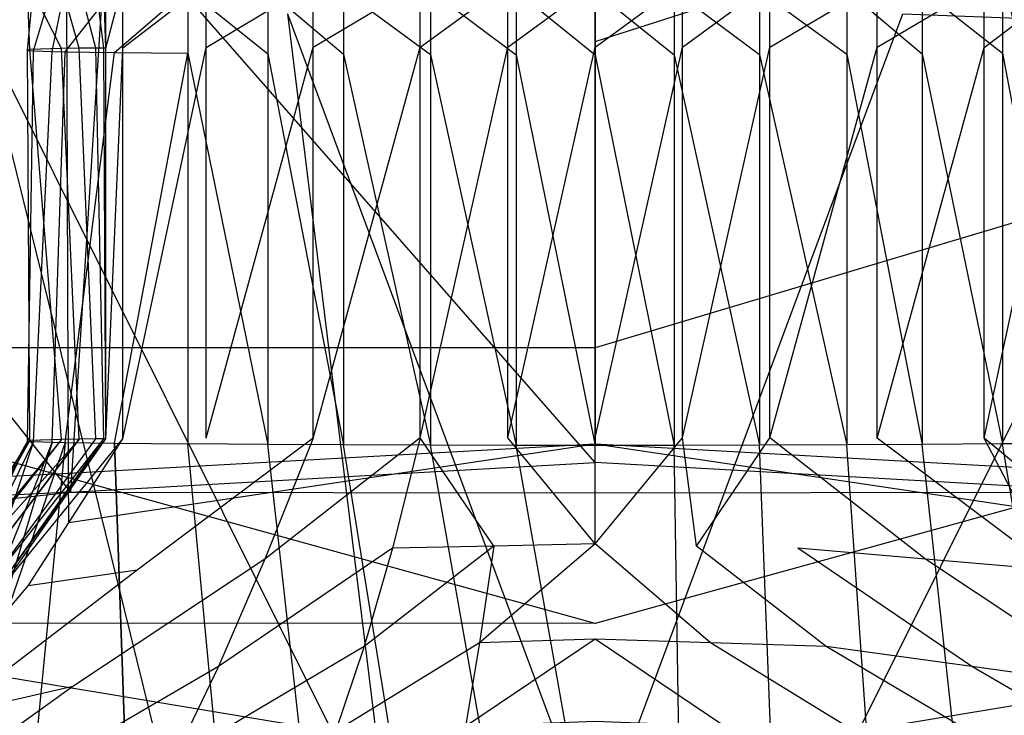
# Model space of a CAD drawing. Extents: x 0 to 0.3, y -0.31 to 0.
# Tile 17 of 27: x 0.13 to 0.164, y -0.103 to -0.079. Entities that reach past the tile are written whole.
import ezdxf

# ---------------------------------------------------------------- set-up
doc = ezdxf.new("R2010")
doc.units = 0
doc.layers.add('L0_URINAL_N_752700__0___REPLACE', color=7, linetype='CONTINUOUS')

msp = doc.modelspace()

# ---------------------------------------------------------------- linework, layer by layer
at = {"layer": 'L0_URINAL_N_752700__0___REPLACE', "color": 8}
for points, invisible_edges in [([(0.149998, -0.019536, 0.509474), (0.131814, -0.019792, 0.508801), (0.13206, -0.094529, 0.455043), (0.149998, -0.019536, 0.509474)], 14), ([(0.15, -0.093523, 0.454812), (0.149998, -0.019536, 0.509474), (0.13206, -0.094529, 0.455043), (0.15, -0.093523, 0.454812)], 14), ([(0.168186, -0.019792, 0.508801), (0.149998, -0.019536, 0.509474), (0.16794, -0.094529, 0.455043), (0.168186, -0.019792, 0.508801)], 14), ([(0.16794, -0.094529, 0.455043), (0.149998, -0.019536, 0.509474), (0.15, -0.093523, 0.454812), (0.16794, -0.094529, 0.455043)], 14), ([(0.131814, -0.019792, 0.508801), (0.113626, -0.020048, 0.508128), (0.114638, -0.095423, 0.454738), (0.131814, -0.019792, 0.508801)], 14), ([(0.13206, -0.094529, 0.455043), (0.131814, -0.019792, 0.508801), (0.114638, -0.095423, 0.454738), (0.13206, -0.094529, 0.455043)], 14), ([(0.139524, -0.078874, 0.225456), (0.126415, -0.068218, 0.283709), (0.129047, -0.079274, 0.22518), (0.139524, -0.078874, 0.225456)], 13), ([(0.173585, -0.068218, 0.283709), (0.160476, -0.078874, 0.225456), (0.170953, -0.079274, 0.22518), (0.173585, -0.068218, 0.283709)], 13), ([(0.15, -0.068535, 0.000044), (0.115058, -0.079822, 0.003301), (0.115058, -0.068535, 0.003301), (0.15, -0.068535, 0.000044)], 13), ([(0.115058, -0.079822, 0.003301), (0.15, -0.068535, 0.000044), (0.15, -0.079822, 0.000044), (0.115058, -0.079822, 0.003301)], 14), ([(0.184942, -0.068535, 0.003301), (0.15, -0.079822, 0.000044), (0.15, -0.068535, 0.000044), (0.184942, -0.068535, 0.003301)], 13), ([(0.15, -0.079822, 0.000044), (0.184942, -0.068535, 0.003301), (0.184942, -0.079822, 0.003301), (0.15, -0.079822, 0.000044)], 14), ([(0.15, -0.094153, 0.451142), (0.133409, -0.075215, 0.401885), (0.15, -0.074513, 0.402389), (0.15, -0.094153, 0.451142)], 14), ([(0.15, -0.094153, 0.451142), (0.15, -0.074513, 0.402389), (0.166591, -0.075215, 0.401885), (0.15, -0.094153, 0.451142)], 14), ([(0.132141, -0.095158, 0.451351), (0.116854, -0.07591, 0.401344), (0.133409, -0.075215, 0.401885), (0.132141, -0.095158, 0.451351)], 14), ([(0.132141, -0.095158, 0.451351), (0.133409, -0.075215, 0.401885), (0.15, -0.094153, 0.451142), (0.132141, -0.095158, 0.451351)], 14), ([(0.167859, -0.095158, 0.451351), (0.15, -0.094153, 0.451142), (0.166591, -0.075215, 0.401885), (0.167859, -0.095158, 0.451351)], 14), ([(0.132141, -0.095158, 0.451351), (0.114775, -0.096054, 0.451049), (0.116854, -0.07591, 0.401344), (0.132141, -0.095158, 0.451351)], 14), ([(0.130744, -0.080093, 0.127391), (0.130671, -0.077945, 0.124552), (0.130744, -0.07792, 0.127391), (0.130744, -0.080093, 0.127391)], 14), ([(0.130671, -0.077945, 0.124552), (0.130744, -0.080093, 0.127391), (0.130671, -0.080118, 0.124552), (0.130671, -0.077945, 0.124552)], 13), ([(0.130671, -0.080118, 0.124552), (0.130873, -0.077961, 0.122727), (0.130671, -0.077945, 0.124552), (0.130671, -0.080118, 0.124552)], 14), ([(0.130873, -0.077961, 0.122727), (0.130671, -0.080118, 0.124552), (0.130873, -0.080133, 0.122727), (0.130873, -0.077961, 0.122727)], 13), ([(0.13182, -0.080059, 0.131337), (0.130744, -0.07792, 0.127391), (0.13182, -0.077886, 0.131337), (0.13182, -0.080059, 0.131337)], 14), ([(0.130744, -0.07792, 0.127391), (0.13182, -0.080059, 0.131337), (0.130744, -0.080093, 0.127391), (0.130744, -0.07792, 0.127391)], 13), ([(0.130873, -0.080133, 0.122727), (0.131512, -0.077983, 0.120211), (0.130873, -0.077961, 0.122727), (0.130873, -0.080133, 0.122727)], 14), ([(0.131512, -0.077983, 0.120211), (0.130873, -0.080133, 0.122727), (0.131512, -0.080155, 0.120211), (0.131512, -0.077983, 0.120211)], 13), ([(0.131512, -0.080155, 0.120211), (0.131952, -0.077992, 0.119103), (0.131512, -0.077983, 0.120211), (0.131512, -0.080155, 0.120211)], 14), ([(0.131952, -0.077992, 0.119103), (0.131512, -0.080155, 0.120211), (0.131952, -0.080165, 0.119103), (0.131952, -0.077992, 0.119103)], 13), ([(0.132424, -0.080049, 0.13239), (0.13182, -0.077886, 0.131337), (0.132424, -0.077877, 0.13239), (0.132424, -0.080049, 0.13239)], 14), ([(0.13182, -0.077886, 0.131337), (0.132424, -0.080049, 0.13239), (0.13182, -0.080059, 0.131337), (0.13182, -0.077886, 0.131337)], 13), ([(0.131952, -0.080165, 0.119103), (0.133635, -0.078017, 0.116238), (0.131952, -0.077992, 0.119103), (0.131952, -0.080165, 0.119103)], 14), ([(0.133635, -0.078017, 0.116238), (0.131952, -0.080165, 0.119103), (0.133635, -0.08019, 0.116238), (0.133635, -0.078017, 0.116238)], 13), ([(0.132996, -0.080043, 0.133131), (0.132424, -0.077877, 0.13239), (0.132996, -0.07787, 0.133131), (0.132996, -0.080043, 0.133131)], 14), ([(0.132424, -0.077877, 0.13239), (0.132996, -0.080043, 0.133131), (0.132424, -0.080049, 0.13239), (0.132424, -0.077877, 0.13239)], 13), ([(0.133262, -0.08004, 0.133414), (0.132996, -0.07787, 0.133131), (0.133262, -0.077868, 0.133414), (0.133262, -0.08004, 0.133414)], 14), ([(0.132996, -0.07787, 0.133131), (0.133262, -0.08004, 0.133414), (0.132996, -0.080043, 0.133131), (0.132996, -0.07787, 0.133131)], 13), ([(0.133337, -0.08004, 0.133495), (0.133262, -0.077868, 0.133414), (0.133337, -0.077867, 0.133495), (0.133337, -0.08004, 0.133495)], 14), ([(0.133262, -0.077868, 0.133414), (0.133337, -0.08004, 0.133495), (0.133262, -0.08004, 0.133414), (0.133262, -0.077868, 0.133414)], 13), ([(0.133909, -0.077863, 0.134014), (0.133337, -0.08004, 0.133495), (0.133337, -0.077867, 0.133495), (0.133909, -0.077863, 0.134014)], 13), ([(0.133337, -0.08004, 0.133495), (0.133909, -0.077863, 0.134014), (0.133909, -0.080035, 0.134014), (0.133337, -0.08004, 0.133495)], 14), ([(0.133635, -0.08019, 0.116238), (0.136124, -0.078042, 0.113434), (0.133635, -0.078017, 0.116238), (0.133635, -0.08019, 0.116238)], 14), ([(0.136124, -0.078042, 0.113434), (0.133635, -0.08019, 0.116238), (0.136124, -0.080214, 0.113434), (0.136124, -0.078042, 0.113434)], 13), ([(0.136749, -0.077848, 0.135721), (0.133909, -0.080035, 0.134014), (0.133909, -0.077863, 0.134014), (0.136749, -0.077848, 0.135721)], 13), ([(0.133909, -0.080035, 0.134014), (0.136749, -0.077848, 0.135721), (0.136749, -0.08002, 0.135721), (0.133909, -0.080035, 0.134014)], 14), ([(0.138858, -0.080234, 0.111136), (0.136124, -0.078042, 0.113434), (0.136124, -0.080214, 0.113434), (0.138858, -0.080234, 0.111136)], 13), ([(0.136124, -0.078042, 0.113434), (0.138858, -0.080234, 0.111136), (0.138858, -0.078062, 0.111136), (0.136124, -0.078042, 0.113434)], 14), ([(0.140397, -0.077841, 0.136561), (0.136749, -0.08002, 0.135721), (0.136749, -0.077848, 0.135721), (0.140397, -0.077841, 0.136561)], 13), ([(0.136749, -0.08002, 0.135721), (0.140397, -0.077841, 0.136561), (0.140397, -0.080013, 0.136561), (0.136749, -0.08002, 0.135721)], 14), ([(0.141431, -0.080249, 0.109474), (0.138858, -0.078062, 0.111136), (0.138858, -0.080234, 0.111136), (0.141431, -0.080249, 0.109474)], 13), ([(0.138858, -0.078062, 0.111136), (0.141431, -0.080249, 0.109474), (0.141431, -0.078076, 0.109474), (0.138858, -0.078062, 0.111136)], 14), ([(0.144046, -0.077833, 0.1374), (0.140397, -0.080013, 0.136561), (0.140397, -0.077841, 0.136561), (0.144046, -0.077833, 0.1374)], 13), ([(0.140397, -0.080013, 0.136561), (0.144046, -0.077833, 0.1374), (0.144046, -0.080006, 0.1374), (0.140397, -0.080013, 0.136561)], 14), ([(0.144398, -0.08026, 0.108125), (0.141431, -0.078076, 0.109474), (0.141431, -0.080249, 0.109474), (0.144398, -0.08026, 0.108125)], 13), ([(0.141431, -0.078076, 0.109474), (0.144398, -0.08026, 0.108125), (0.144398, -0.078088, 0.108125), (0.141431, -0.078076, 0.109474)], 14), ([(0.147023, -0.077832, 0.137525), (0.144046, -0.080006, 0.1374), (0.144046, -0.077833, 0.1374), (0.147023, -0.077832, 0.137525)], 13), ([(0.144046, -0.080006, 0.1374), (0.147023, -0.077832, 0.137525), (0.147023, -0.080005, 0.137525), (0.144046, -0.080006, 0.1374)], 14), ([(0.147312, -0.080267, 0.107371), (0.144398, -0.078088, 0.108125), (0.144398, -0.08026, 0.108125), (0.147312, -0.080267, 0.107371)], 13), ([(0.144398, -0.078088, 0.108125), (0.147312, -0.080267, 0.107371), (0.147312, -0.078094, 0.107371), (0.144398, -0.078088, 0.108125)], 14), ([(0.149999, -0.077831, 0.13765), (0.147023, -0.080005, 0.137525), (0.147023, -0.077832, 0.137525), (0.149999, -0.077831, 0.13765)], 13), ([(0.147023, -0.080005, 0.137525), (0.149999, -0.077831, 0.13765), (0.149999, -0.080004, 0.13765), (0.147023, -0.080005, 0.137525)], 14), ([(0.149999, -0.080269, 0.10715), (0.147312, -0.078094, 0.107371), (0.147312, -0.080267, 0.107371), (0.149999, -0.080269, 0.10715)], 13), ([(0.147312, -0.078094, 0.107371), (0.149999, -0.080269, 0.10715), (0.149999, -0.078096, 0.10715), (0.147312, -0.078094, 0.107371)], 14), ([(0.152977, -0.077832, 0.137525), (0.149999, -0.080004, 0.13765), (0.149999, -0.077831, 0.13765), (0.152977, -0.077832, 0.137525)], 13), ([(0.149999, -0.080004, 0.13765), (0.152977, -0.077832, 0.137525), (0.152977, -0.080005, 0.137525), (0.149999, -0.080004, 0.13765)], 14), ([(0.149999, -0.078096, 0.10715), (0.152688, -0.080267, 0.107371), (0.152688, -0.078094, 0.107371), (0.149999, -0.078096, 0.10715)], 14), ([(0.152688, -0.080267, 0.107371), (0.149999, -0.078096, 0.10715), (0.149999, -0.080269, 0.10715), (0.152688, -0.080267, 0.107371)], 13), ([(0.152688, -0.078094, 0.107371), (0.155602, -0.08026, 0.108125), (0.155602, -0.078088, 0.108125), (0.152688, -0.078094, 0.107371)], 14), ([(0.155602, -0.08026, 0.108125), (0.152688, -0.078094, 0.107371), (0.152688, -0.080267, 0.107371), (0.155602, -0.08026, 0.108125)], 13), ([(0.155954, -0.077833, 0.1374), (0.152977, -0.080005, 0.137525), (0.152977, -0.077832, 0.137525), (0.155954, -0.077833, 0.1374)], 13), ([(0.152977, -0.080005, 0.137525), (0.155954, -0.077833, 0.1374), (0.155954, -0.080006, 0.1374), (0.152977, -0.080005, 0.137525)], 14), ([(0.155602, -0.078088, 0.108125), (0.158569, -0.080249, 0.109474), (0.158569, -0.078076, 0.109474), (0.155602, -0.078088, 0.108125)], 14), ([(0.158569, -0.080249, 0.109474), (0.155602, -0.078088, 0.108125), (0.155602, -0.08026, 0.108125), (0.158569, -0.080249, 0.109474)], 13), ([(0.159603, -0.077841, 0.136561), (0.155954, -0.080006, 0.1374), (0.155954, -0.077833, 0.1374), (0.159603, -0.077841, 0.136561)], 13), ([(0.155954, -0.080006, 0.1374), (0.159603, -0.077841, 0.136561), (0.159603, -0.080013, 0.136561), (0.155954, -0.080006, 0.1374)], 14), ([(0.158569, -0.078076, 0.109474), (0.161142, -0.080234, 0.111136), (0.161142, -0.078062, 0.111136), (0.158569, -0.078076, 0.109474)], 14), ([(0.161142, -0.080234, 0.111136), (0.158569, -0.078076, 0.109474), (0.158569, -0.080249, 0.109474), (0.161142, -0.080234, 0.111136)], 13), ([(0.163251, -0.077848, 0.135721), (0.159603, -0.080013, 0.136561), (0.159603, -0.077841, 0.136561), (0.163251, -0.077848, 0.135721)], 13), ([(0.159603, -0.080013, 0.136561), (0.163251, -0.077848, 0.135721), (0.163251, -0.08002, 0.135721), (0.159603, -0.080013, 0.136561)], 14), ([(0.161142, -0.078062, 0.111136), (0.163876, -0.080214, 0.113434), (0.163876, -0.078042, 0.113434), (0.161142, -0.078062, 0.111136)], 14), ([(0.163876, -0.080214, 0.113434), (0.161142, -0.078062, 0.111136), (0.161142, -0.080234, 0.111136), (0.163876, -0.080214, 0.113434)], 13), ([(0.166091, -0.077863, 0.134014), (0.163251, -0.08002, 0.135721), (0.163251, -0.077848, 0.135721), (0.166091, -0.077863, 0.134014)], 13), ([(0.163251, -0.08002, 0.135721), (0.166091, -0.077863, 0.134014), (0.166091, -0.080035, 0.134014), (0.163251, -0.08002, 0.135721)], 14), ([(0.163876, -0.078042, 0.113434), (0.166365, -0.08019, 0.116238), (0.166365, -0.078017, 0.116238), (0.163876, -0.078042, 0.113434)], 14), ([(0.166365, -0.08019, 0.116238), (0.163876, -0.078042, 0.113434), (0.163876, -0.080214, 0.113434), (0.166365, -0.08019, 0.116238)], 13), ([(0.139524, -0.078874, 0.225456), (0.15, -0.107009, 0.162948), (0.15, -0.078475, 0.225732), (0.139524, -0.078874, 0.225456)], 14), ([(0.15, -0.107009, 0.162948), (0.160476, -0.078874, 0.225456), (0.15, -0.078475, 0.225732), (0.15, -0.107009, 0.162948)], 14), ([(0.129047, -0.079274, 0.22518), (0.143013, -0.10726, 0.1628), (0.139524, -0.078874, 0.225456), (0.129047, -0.079274, 0.22518)], 14), ([(0.15, -0.107009, 0.162948), (0.139524, -0.078874, 0.225456), (0.143013, -0.10726, 0.1628), (0.15, -0.107009, 0.162948)], 13), ([(0.160476, -0.078874, 0.225456), (0.15, -0.107009, 0.162948), (0.156987, -0.10726, 0.1628), (0.160476, -0.078874, 0.225456)], 13), ([(0.156987, -0.10726, 0.1628), (0.170953, -0.079274, 0.22518), (0.160476, -0.078874, 0.225456), (0.156987, -0.10726, 0.1628)], 14), ([(0.129047, -0.079274, 0.22518), (0.127463, -0.109205, 0.161658), (0.136025, -0.107512, 0.162653), (0.129047, -0.079274, 0.22518)], 14), ([(0.143013, -0.10726, 0.1628), (0.129047, -0.079274, 0.22518), (0.136025, -0.107512, 0.162653), (0.143013, -0.10726, 0.1628)], 13), ([(0.170953, -0.079274, 0.22518), (0.156987, -0.10726, 0.1628), (0.163975, -0.107512, 0.162653), (0.170953, -0.079274, 0.22518)], 13), ([(0.15, -0.079822, 0.000044), (0.149998, -0.090244, 0.000008), (0.115058, -0.079822, 0.003301), (0.15, -0.079822, 0.000044)], 14), ([(0.149998, -0.090244, 0.000008), (0.11601, -0.090247, 0.003301), (0.115058, -0.079822, 0.003301), (0.149998, -0.090244, 0.000008)], 14), ([(0.130744, -0.093398, 0.127391), (0.130671, -0.080118, 0.124552), (0.130744, -0.080093, 0.127391), (0.130744, -0.093398, 0.127391)], 14), ([(0.130671, -0.080118, 0.124552), (0.130744, -0.093398, 0.127391), (0.130671, -0.093423, 0.124552), (0.130671, -0.080118, 0.124552)], 13), ([(0.130671, -0.093423, 0.124552), (0.130873, -0.080133, 0.122727), (0.130671, -0.080118, 0.124552), (0.130671, -0.093423, 0.124552)], 14), ([(0.130873, -0.080133, 0.122727), (0.130671, -0.093423, 0.124552), (0.130873, -0.093439, 0.122727), (0.130873, -0.080133, 0.122727)], 13), ([(0.13182, -0.093364, 0.131337), (0.130744, -0.080093, 0.127391), (0.13182, -0.080059, 0.131337), (0.13182, -0.093364, 0.131337)], 14), ([(0.130744, -0.080093, 0.127391), (0.13182, -0.093364, 0.131337), (0.130744, -0.093398, 0.127391), (0.130744, -0.080093, 0.127391)], 13), ([(0.130873, -0.093439, 0.122727), (0.131512, -0.080155, 0.120211), (0.130873, -0.080133, 0.122727), (0.130873, -0.093439, 0.122727)], 14), ([(0.132424, -0.093355, 0.13239), (0.13182, -0.080059, 0.131337), (0.132424, -0.080049, 0.13239), (0.132424, -0.093355, 0.13239)], 14), ([(0.13182, -0.080059, 0.131337), (0.132424, -0.093355, 0.13239), (0.13182, -0.093364, 0.131337), (0.13182, -0.080059, 0.131337)], 13), ([(0.132996, -0.093348, 0.133131), (0.132424, -0.080049, 0.13239), (0.132996, -0.080043, 0.133131), (0.132996, -0.093348, 0.133131)], 14), ([(0.132424, -0.080049, 0.13239), (0.132996, -0.093348, 0.133131), (0.132424, -0.093355, 0.13239), (0.132424, -0.080049, 0.13239)], 13), ([(0.133262, -0.093346, 0.133414), (0.132996, -0.080043, 0.133131), (0.133262, -0.08004, 0.133414), (0.133262, -0.093346, 0.133414)], 14), ([(0.132996, -0.080043, 0.133131), (0.133262, -0.093346, 0.133414), (0.132996, -0.093348, 0.133131), (0.132996, -0.080043, 0.133131)], 13), ([(0.133262, -0.08004, 0.133414), (0.133337, -0.093345, 0.133495), (0.133262, -0.093346, 0.133414), (0.133262, -0.08004, 0.133414)], 13), ([(0.133337, -0.093345, 0.133495), (0.133262, -0.08004, 0.133414), (0.133337, -0.08004, 0.133495), (0.133337, -0.093345, 0.133495)], 14), ([(0.133909, -0.080035, 0.134014), (0.133337, -0.093345, 0.133495), (0.133337, -0.08004, 0.133495), (0.133909, -0.080035, 0.134014)], 13), ([(0.133337, -0.093345, 0.133495), (0.133909, -0.080035, 0.134014), (0.133909, -0.093341, 0.134014), (0.133337, -0.093345, 0.133495)], 14), ([(0.136749, -0.08002, 0.135721), (0.133909, -0.093341, 0.134014), (0.133909, -0.080035, 0.134014), (0.136749, -0.08002, 0.135721)], 13), ([(0.133909, -0.093341, 0.134014), (0.136749, -0.08002, 0.135721), (0.136749, -0.093326, 0.135721), (0.133909, -0.093341, 0.134014)], 14), ([(0.140397, -0.080013, 0.136561), (0.136749, -0.093326, 0.135721), (0.136749, -0.08002, 0.135721), (0.140397, -0.080013, 0.136561)], 13), ([(0.136749, -0.093326, 0.135721), (0.140397, -0.080013, 0.136561), (0.140397, -0.093318, 0.136561), (0.136749, -0.093326, 0.135721)], 14), ([(0.144046, -0.080006, 0.1374), (0.140397, -0.093318, 0.136561), (0.140397, -0.080013, 0.136561), (0.144046, -0.080006, 0.1374)], 13), ([(0.140397, -0.093318, 0.136561), (0.144046, -0.080006, 0.1374), (0.144046, -0.093311, 0.1374), (0.140397, -0.093318, 0.136561)], 14), ([(0.147023, -0.080005, 0.137525), (0.144046, -0.093311, 0.1374), (0.144046, -0.080006, 0.1374), (0.147023, -0.080005, 0.137525)], 13), ([(0.144046, -0.093311, 0.1374), (0.147023, -0.080005, 0.137525), (0.147023, -0.09331, 0.137525), (0.144046, -0.093311, 0.1374)], 14), ([(0.149999, -0.080004, 0.13765), (0.147023, -0.09331, 0.137525), (0.147023, -0.080005, 0.137525), (0.149999, -0.080004, 0.13765)], 13), ([(0.147023, -0.09331, 0.137525), (0.149999, -0.080004, 0.13765), (0.149999, -0.093309, 0.13765), (0.147023, -0.09331, 0.137525)], 14), ([(0.184942, -0.079822, 0.003301), (0.18399, -0.090247, 0.003301), (0.149998, -0.090244, 0.000008), (0.184942, -0.079822, 0.003301)], 14), ([(0.184942, -0.079822, 0.003301), (0.149998, -0.090244, 0.000008), (0.15, -0.079822, 0.000044), (0.184942, -0.079822, 0.003301)], 14), ([(0.152977, -0.080005, 0.137525), (0.149999, -0.093309, 0.13765), (0.149999, -0.080004, 0.13765), (0.152977, -0.080005, 0.137525)], 13), ([(0.149999, -0.093309, 0.13765), (0.152977, -0.080005, 0.137525), (0.152977, -0.09331, 0.137525), (0.149999, -0.093309, 0.13765)], 14), ([(0.155954, -0.080006, 0.1374), (0.152977, -0.09331, 0.137525), (0.152977, -0.080005, 0.137525), (0.155954, -0.080006, 0.1374)], 13), ([(0.152977, -0.09331, 0.137525), (0.155954, -0.080006, 0.1374), (0.155954, -0.093311, 0.1374), (0.152977, -0.09331, 0.137525)], 14), ([(0.159603, -0.080013, 0.136561), (0.155954, -0.093311, 0.1374), (0.155954, -0.080006, 0.1374), (0.159603, -0.080013, 0.136561)], 13), ([(0.155954, -0.093311, 0.1374), (0.159603, -0.080013, 0.136561), (0.159603, -0.093318, 0.136561), (0.155954, -0.093311, 0.1374)], 14), ([(0.163251, -0.08002, 0.135721), (0.159603, -0.093318, 0.136561), (0.159603, -0.080013, 0.136561), (0.163251, -0.08002, 0.135721)], 13), ([(0.159603, -0.093318, 0.136561), (0.163251, -0.08002, 0.135721), (0.163251, -0.093326, 0.135721), (0.159603, -0.093318, 0.136561)], 14), ([(0.166091, -0.080035, 0.134014), (0.163251, -0.093326, 0.135721), (0.163251, -0.08002, 0.135721), (0.166091, -0.080035, 0.134014)], 13), ([(0.163251, -0.093326, 0.135721), (0.166091, -0.080035, 0.134014), (0.166091, -0.093341, 0.134014), (0.163251, -0.093326, 0.135721)], 14), ([(0.131512, -0.080155, 0.120211), (0.130873, -0.093439, 0.122727), (0.131512, -0.093461, 0.120211), (0.131512, -0.080155, 0.120211)], 13), ([(0.131512, -0.093461, 0.120211), (0.131952, -0.080165, 0.119103), (0.131512, -0.080155, 0.120211), (0.131512, -0.093461, 0.120211)], 14), ([(0.131952, -0.080165, 0.119103), (0.131512, -0.093461, 0.120211), (0.131952, -0.09347, 0.119103), (0.131952, -0.080165, 0.119103)], 13), ([(0.131952, -0.09347, 0.119103), (0.133635, -0.08019, 0.116238), (0.131952, -0.080165, 0.119103), (0.131952, -0.09347, 0.119103)], 14), ([(0.133635, -0.08019, 0.116238), (0.131952, -0.09347, 0.119103), (0.133635, -0.093495, 0.116238), (0.133635, -0.08019, 0.116238)], 13), ([(0.133635, -0.093495, 0.116238), (0.136124, -0.080214, 0.113434), (0.133635, -0.08019, 0.116238), (0.133635, -0.093495, 0.116238)], 14), ([(0.136124, -0.080214, 0.113434), (0.133635, -0.093495, 0.116238), (0.136124, -0.093519, 0.113434), (0.136124, -0.080214, 0.113434)], 13), ([(0.138858, -0.093539, 0.111136), (0.136124, -0.080214, 0.113434), (0.136124, -0.093519, 0.113434), (0.138858, -0.093539, 0.111136)], 13), ([(0.136124, -0.080214, 0.113434), (0.138858, -0.093539, 0.111136), (0.138858, -0.080234, 0.111136), (0.136124, -0.080214, 0.113434)], 14), ([(0.141431, -0.093554, 0.109474), (0.138858, -0.080234, 0.111136), (0.138858, -0.093539, 0.111136), (0.141431, -0.093554, 0.109474)], 13), ([(0.138858, -0.080234, 0.111136), (0.141431, -0.093554, 0.109474), (0.141431, -0.080249, 0.109474), (0.138858, -0.080234, 0.111136)], 14), ([(0.144398, -0.093566, 0.108125), (0.141431, -0.080249, 0.109474), (0.141431, -0.093554, 0.109474), (0.144398, -0.093566, 0.108125)], 13), ([(0.141431, -0.080249, 0.109474), (0.144398, -0.093566, 0.108125), (0.144398, -0.08026, 0.108125), (0.141431, -0.080249, 0.109474)], 14), ([(0.147312, -0.093572, 0.107371), (0.144398, -0.08026, 0.108125), (0.144398, -0.093566, 0.108125), (0.147312, -0.093572, 0.107371)], 13), ([(0.144398, -0.08026, 0.108125), (0.147312, -0.093572, 0.107371), (0.147312, -0.080267, 0.107371), (0.144398, -0.08026, 0.108125)], 14), ([(0.149999, -0.093574, 0.10715), (0.147312, -0.080267, 0.107371), (0.147312, -0.093572, 0.107371), (0.149999, -0.093574, 0.10715)], 13), ([(0.147312, -0.080267, 0.107371), (0.149999, -0.093574, 0.10715), (0.149999, -0.080269, 0.10715), (0.147312, -0.080267, 0.107371)], 14), ([(0.149999, -0.080269, 0.10715), (0.152688, -0.093572, 0.107371), (0.152688, -0.080267, 0.107371), (0.149999, -0.080269, 0.10715)], 14), ([(0.152688, -0.093572, 0.107371), (0.149999, -0.080269, 0.10715), (0.149999, -0.093574, 0.10715), (0.152688, -0.093572, 0.107371)], 13), ([(0.152688, -0.080267, 0.107371), (0.155602, -0.093566, 0.108125), (0.155602, -0.08026, 0.108125), (0.152688, -0.080267, 0.107371)], 14), ([(0.155602, -0.093566, 0.108125), (0.152688, -0.080267, 0.107371), (0.152688, -0.093572, 0.107371), (0.155602, -0.093566, 0.108125)], 13), ([(0.155602, -0.08026, 0.108125), (0.158569, -0.093554, 0.109474), (0.158569, -0.080249, 0.109474), (0.155602, -0.08026, 0.108125)], 14), ([(0.158569, -0.093554, 0.109474), (0.155602, -0.08026, 0.108125), (0.155602, -0.093566, 0.108125), (0.158569, -0.093554, 0.109474)], 13), ([(0.158569, -0.080249, 0.109474), (0.161142, -0.093539, 0.111136), (0.161142, -0.080234, 0.111136), (0.158569, -0.080249, 0.109474)], 14), ([(0.161142, -0.093539, 0.111136), (0.158569, -0.080249, 0.109474), (0.158569, -0.093554, 0.109474), (0.161142, -0.093539, 0.111136)], 13), ([(0.161142, -0.080234, 0.111136), (0.163876, -0.093519, 0.113434), (0.163876, -0.080214, 0.113434), (0.161142, -0.080234, 0.111136)], 14), ([(0.163876, -0.093519, 0.113434), (0.161142, -0.080234, 0.111136), (0.161142, -0.093539, 0.111136), (0.163876, -0.093519, 0.113434)], 13), ([(0.163876, -0.080214, 0.113434), (0.166365, -0.093495, 0.116238), (0.166365, -0.08019, 0.116238), (0.163876, -0.080214, 0.113434)], 14), ([(0.166365, -0.093495, 0.116238), (0.163876, -0.080214, 0.113434), (0.163876, -0.093519, 0.113434), (0.166365, -0.093495, 0.116238)], 13), ([(0.15, -0.099628), (0.11601, -0.090247, 0.003301), (0.149998, -0.090244, 0.000008), (0.15, -0.099628)], 14), ([(0.15, -0.099628), (0.118755, -0.099619, 0.003301), (0.11601, -0.090247, 0.003301), (0.15, -0.099628)], 14), ([(0.18399, -0.090247, 0.003301), (0.15, -0.099628), (0.149998, -0.090244, 0.000008), (0.18399, -0.090247, 0.003301)], 14), ([(0.18399, -0.090247, 0.003301), (0.181245, -0.099619, 0.003301), (0.15, -0.099628), (0.18399, -0.090247, 0.003301)], 14), ([(0.13182, -0.093364, 0.131337), (0.127483, -0.098908, 0.133146), (0.126178, -0.100289, 0.128133), (0.13182, -0.093364, 0.131337)], 14), ([(0.13182, -0.093364, 0.131337), (0.126178, -0.100289, 0.128133), (0.130744, -0.093398, 0.127391), (0.13182, -0.093364, 0.131337)], 14), ([(0.130744, -0.093398, 0.127391), (0.126178, -0.100289, 0.128133), (0.126221, -0.101314, 0.124487), (0.130744, -0.093398, 0.127391)], 14), ([(0.130744, -0.093398, 0.127391), (0.126221, -0.101314, 0.124487), (0.130671, -0.093423, 0.124552), (0.130744, -0.093398, 0.127391)], 14), ([(0.130671, -0.093423, 0.124552), (0.126221, -0.101314, 0.124487), (0.126649, -0.102031, 0.122174), (0.130671, -0.093423, 0.124552)], 14), ([(0.130671, -0.093423, 0.124552), (0.126649, -0.102031, 0.122174), (0.130873, -0.093439, 0.122727), (0.130671, -0.093423, 0.124552)], 14), ([(0.130873, -0.093439, 0.122727), (0.126649, -0.102031, 0.122174), (0.127687, -0.103033, 0.11926), (0.130873, -0.093439, 0.122727)], 14), ([(0.132424, -0.093355, 0.13239), (0.128403, -0.098659, 0.134843), (0.127483, -0.098908, 0.133146), (0.132424, -0.093355, 0.13239)], 14), ([(0.132424, -0.093355, 0.13239), (0.127483, -0.098908, 0.133146), (0.13182, -0.093364, 0.131337), (0.132424, -0.093355, 0.13239)], 14), ([(0.130873, -0.093439, 0.122727), (0.127687, -0.103033, 0.11926), (0.131512, -0.093461, 0.120211), (0.130873, -0.093439, 0.122727)], 14), ([(0.131512, -0.093461, 0.120211), (0.127687, -0.103033, 0.11926), (0.128468, -0.103589, 0.117972), (0.131512, -0.093461, 0.120211)], 14), ([(0.129238, -0.098476, 0.13591), (0.128403, -0.098659, 0.134843), (0.132996, -0.093348, 0.133131), (0.129238, -0.098476, 0.13591)], 14), ([(0.128403, -0.098659, 0.134843), (0.132424, -0.093355, 0.13239), (0.132996, -0.093348, 0.133131), (0.128403, -0.098659, 0.134843)], 14), ([(0.131512, -0.093461, 0.120211), (0.128468, -0.103589, 0.117972), (0.131952, -0.09347, 0.119103), (0.131512, -0.093461, 0.120211)], 14), ([(0.131952, -0.09347, 0.119103), (0.128468, -0.103589, 0.117972), (0.130844, -0.104829, 0.115082), (0.131952, -0.09347, 0.119103)], 14), ([(0.133262, -0.093346, 0.133414), (0.129238, -0.098476, 0.13591), (0.132996, -0.093348, 0.133131), (0.133262, -0.093346, 0.133414)], 13), ([(0.129238, -0.098476, 0.13591), (0.133262, -0.093346, 0.133414), (0.129659, -0.098431, 0.136352), (0.129238, -0.098476, 0.13591)], 14), ([(0.133337, -0.093345, 0.133495), (0.129659, -0.098431, 0.136352), (0.133262, -0.093346, 0.133414), (0.133337, -0.093345, 0.133495)], 13), ([(0.129659, -0.098431, 0.136352), (0.133337, -0.093345, 0.133495), (0.129779, -0.098419, 0.136478), (0.129659, -0.098431, 0.136352)], 14), ([(0.133909, -0.093341, 0.134014), (0.129779, -0.098419, 0.136478), (0.133337, -0.093345, 0.133495), (0.133909, -0.093341, 0.134014)], 13), ([(0.129779, -0.098419, 0.136478), (0.133909, -0.093341, 0.134014), (0.130688, -0.098346, 0.137238), (0.129779, -0.098419, 0.136478)], 14), ([(0.134408, -0.097813, 0.139175), (0.130688, -0.098346, 0.137238), (0.136749, -0.093326, 0.135721), (0.134408, -0.097813, 0.139175)], 14), ([(0.130688, -0.098346, 0.137238), (0.133909, -0.093341, 0.134014), (0.136749, -0.093326, 0.135721), (0.130688, -0.098346, 0.137238)], 14), ([(0.131952, -0.09347, 0.119103), (0.130844, -0.104829, 0.115082), (0.133635, -0.093495, 0.116238), (0.131952, -0.09347, 0.119103)], 14), ([(0.134066, -0.106031, 0.112472), (0.133635, -0.093495, 0.116238), (0.130844, -0.104829, 0.115082), (0.134066, -0.106031, 0.112472)], 14), ([(0.15, -0.093523, 0.454812), (0.13206, -0.094529, 0.455043), (0.132074, -0.096201, 0.45394), (0.15, -0.093523, 0.454812)], 14), ([(0.15, -0.093523, 0.454812), (0.132074, -0.096201, 0.45394), (0.15, -0.095181, 0.453694), (0.15, -0.093523, 0.454812)], 14), ([(0.133635, -0.093495, 0.116238), (0.134066, -0.106031, 0.112472), (0.136124, -0.093519, 0.113434), (0.133635, -0.093495, 0.116238)], 14), ([(0.137401, -0.106991, 0.110437), (0.136124, -0.093519, 0.113434), (0.134066, -0.106031, 0.112472), (0.137401, -0.106991, 0.110437)], 14), ([(0.140397, -0.093318, 0.136561), (0.138751, -0.097441, 0.140004), (0.134408, -0.097813, 0.139175), (0.140397, -0.093318, 0.136561)], 14), ([(0.140397, -0.093318, 0.136561), (0.134408, -0.097813, 0.139175), (0.136749, -0.093326, 0.135721), (0.140397, -0.093318, 0.136561)], 14), ([(0.138858, -0.093539, 0.111136), (0.136124, -0.093519, 0.113434), (0.137401, -0.106991, 0.110437), (0.138858, -0.093539, 0.111136)], 14), ([(0.140437, -0.107715, 0.109064), (0.138858, -0.093539, 0.111136), (0.137401, -0.106991, 0.110437), (0.140437, -0.107715, 0.109064)], 14), ([(0.144046, -0.093311, 0.1374), (0.143094, -0.097068, 0.140833), (0.138751, -0.097441, 0.140004), (0.144046, -0.093311, 0.1374)], 14), ([(0.144046, -0.093311, 0.1374), (0.138751, -0.097441, 0.140004), (0.140397, -0.093318, 0.136561), (0.144046, -0.093311, 0.1374)], 14), ([(0.141431, -0.093554, 0.109474), (0.138858, -0.093539, 0.111136), (0.140437, -0.107715, 0.109064), (0.141431, -0.093554, 0.109474)], 14), ([(0.143825, -0.108322, 0.108013), (0.141431, -0.093554, 0.109474), (0.140437, -0.107715, 0.109064), (0.143825, -0.108322, 0.108013)], 14), ([(0.144398, -0.093566, 0.108125), (0.141431, -0.093554, 0.109474), (0.143825, -0.108322, 0.108013), (0.144398, -0.093566, 0.108125)], 14), ([(0.144046, -0.093311, 0.1374), (0.146547, -0.096997, 0.140939), (0.143094, -0.097068, 0.140833), (0.144046, -0.093311, 0.1374)], 13), ([(0.146547, -0.096997, 0.140939), (0.144046, -0.093311, 0.1374), (0.147023, -0.09331, 0.137525), (0.146547, -0.096997, 0.140939)], 14), ([(0.147023, -0.09331, 0.137525), (0.149999, -0.096925, 0.141045), (0.146547, -0.096997, 0.140939), (0.147023, -0.09331, 0.137525)], 13), ([(0.149999, -0.096925, 0.141045), (0.147023, -0.09331, 0.137525), (0.149999, -0.093309, 0.13765), (0.149999, -0.096925, 0.141045)], 14), ([(0.152977, -0.09331, 0.137525), (0.149999, -0.096925, 0.141045), (0.149999, -0.093309, 0.13765), (0.152977, -0.09331, 0.137525)], 13), ([(0.149999, -0.096925, 0.141045), (0.152977, -0.09331, 0.137525), (0.153453, -0.096997, 0.140939), (0.149999, -0.096925, 0.141045)], 14), ([(0.167926, -0.096201, 0.45394), (0.15, -0.093523, 0.454812), (0.15, -0.095181, 0.453694), (0.167926, -0.096201, 0.45394)], 14), ([(0.16794, -0.094529, 0.455043), (0.15, -0.093523, 0.454812), (0.167926, -0.096201, 0.45394), (0.16794, -0.094529, 0.455043)], 14), ([(0.155954, -0.093311, 0.1374), (0.153453, -0.096997, 0.140939), (0.152977, -0.09331, 0.137525), (0.155954, -0.093311, 0.1374)], 13), ([(0.153453, -0.096997, 0.140939), (0.155954, -0.093311, 0.1374), (0.156906, -0.097068, 0.140833), (0.153453, -0.096997, 0.140939)], 14), ([(0.158569, -0.093554, 0.109474), (0.155602, -0.093566, 0.108125), (0.156175, -0.108322, 0.108013), (0.158569, -0.093554, 0.109474)], 14), ([(0.161249, -0.097441, 0.140004), (0.155954, -0.093311, 0.1374), (0.159603, -0.093318, 0.136561), (0.161249, -0.097441, 0.140004)], 14), ([(0.161249, -0.097441, 0.140004), (0.156906, -0.097068, 0.140833), (0.155954, -0.093311, 0.1374), (0.161249, -0.097441, 0.140004)], 14), ([(0.159563, -0.107715, 0.109064), (0.158569, -0.093554, 0.109474), (0.156175, -0.108322, 0.108013), (0.159563, -0.107715, 0.109064)], 14), ([(0.161142, -0.093539, 0.111136), (0.158569, -0.093554, 0.109474), (0.159563, -0.107715, 0.109064), (0.161142, -0.093539, 0.111136)], 14), ([(0.162599, -0.106991, 0.110437), (0.161142, -0.093539, 0.111136), (0.159563, -0.107715, 0.109064), (0.162599, -0.106991, 0.110437)], 14), ([(0.165592, -0.097813, 0.139175), (0.159603, -0.093318, 0.136561), (0.163251, -0.093326, 0.135721), (0.165592, -0.097813, 0.139175)], 14), ([(0.165592, -0.097813, 0.139175), (0.161249, -0.097441, 0.140004), (0.159603, -0.093318, 0.136561), (0.165592, -0.097813, 0.139175)], 14), ([(0.163876, -0.093519, 0.113434), (0.161142, -0.093539, 0.111136), (0.162599, -0.106991, 0.110437), (0.163876, -0.093519, 0.113434)], 14), ([(0.165934, -0.106031, 0.112472), (0.163876, -0.093519, 0.113434), (0.162599, -0.106991, 0.110437), (0.165934, -0.106031, 0.112472)], 14), ([(0.169312, -0.098346, 0.137238), (0.163251, -0.093326, 0.135721), (0.166091, -0.093341, 0.134014), (0.169312, -0.098346, 0.137238)], 14), ([(0.165592, -0.097813, 0.139175), (0.163251, -0.093326, 0.135721), (0.169312, -0.098346, 0.137238), (0.165592, -0.097813, 0.139175)], 14), ([(0.166365, -0.093495, 0.116238), (0.163876, -0.093519, 0.113434), (0.165934, -0.106031, 0.112472), (0.166365, -0.093495, 0.116238)], 14), ([(0.147063, -0.108682, 0.107479), (0.144398, -0.093566, 0.108125), (0.143825, -0.108322, 0.108013), (0.147063, -0.108682, 0.107479)], 14), ([(0.147312, -0.093572, 0.107371), (0.144398, -0.093566, 0.108125), (0.147063, -0.108682, 0.107479), (0.147312, -0.093572, 0.107371)], 14), ([(0.149999, -0.108792, 0.107333), (0.147312, -0.093572, 0.107371), (0.147063, -0.108682, 0.107479), (0.149999, -0.108792, 0.107333)], 14), ([(0.149999, -0.093574, 0.10715), (0.147312, -0.093572, 0.107371), (0.149999, -0.108792, 0.107333), (0.149999, -0.093574, 0.10715)], 14), ([(0.152688, -0.093572, 0.107371), (0.149999, -0.093574, 0.10715), (0.149999, -0.108792, 0.107333), (0.152688, -0.093572, 0.107371)], 14), ([(0.152937, -0.108682, 0.107479), (0.152688, -0.093572, 0.107371), (0.149999, -0.108792, 0.107333), (0.152937, -0.108682, 0.107479)], 14), ([(0.155602, -0.093566, 0.108125), (0.152688, -0.093572, 0.107371), (0.152937, -0.108682, 0.107479), (0.155602, -0.093566, 0.108125)], 14), ([(0.156175, -0.108322, 0.108013), (0.155602, -0.093566, 0.108125), (0.152937, -0.108682, 0.107479), (0.156175, -0.108322, 0.108013)], 14), ([(0.15, -0.095181, 0.453694), (0.132141, -0.095158, 0.451351), (0.15, -0.094153, 0.451142), (0.15, -0.095181, 0.453694)], 13), ([(0.167859, -0.095158, 0.451351), (0.15, -0.095181, 0.453694), (0.15, -0.094153, 0.451142), (0.167859, -0.095158, 0.451351)], 13), ([(0.13206, -0.094529, 0.455043), (0.114638, -0.095423, 0.454738), (0.114666, -0.097109, 0.45365), (0.13206, -0.094529, 0.455043)], 14), ([(0.132074, -0.096201, 0.45394), (0.13206, -0.094529, 0.455043), (0.114666, -0.097109, 0.45365), (0.132074, -0.096201, 0.45394)], 14), ([(0.132141, -0.095158, 0.451351), (0.114666, -0.097109, 0.45365), (0.114775, -0.096054, 0.451049), (0.132141, -0.095158, 0.451351)], 13), ([(0.114666, -0.097109, 0.45365), (0.132141, -0.095158, 0.451351), (0.132074, -0.096201, 0.45394), (0.114666, -0.097109, 0.45365)], 14), ([(0.132141, -0.095158, 0.451351), (0.15, -0.095181, 0.453694), (0.132074, -0.096201, 0.45394), (0.132141, -0.095158, 0.451351)], 14), ([(0.15, -0.095181, 0.453694), (0.167859, -0.095158, 0.451351), (0.167926, -0.096201, 0.45394), (0.15, -0.095181, 0.453694)], 14), ([(0.143094, -0.097068, 0.140833), (0.14213, -0.10042, 0.143467), (0.137173, -0.101101, 0.142576), (0.143094, -0.097068, 0.140833)], 14), ([(0.143094, -0.097068, 0.140833), (0.137173, -0.101101, 0.142576), (0.138751, -0.097441, 0.140004), (0.143094, -0.097068, 0.140833)], 14), ([(0.146547, -0.096997, 0.140939), (0.146065, -0.100291, 0.14358), (0.14213, -0.10042, 0.143467), (0.146547, -0.096997, 0.140939)], 14), ([(0.146547, -0.096997, 0.140939), (0.14213, -0.10042, 0.143467), (0.143094, -0.097068, 0.140833), (0.146547, -0.096997, 0.140939)], 14), ([(0.149999, -0.100163, 0.143693), (0.146065, -0.100291, 0.14358), (0.149999, -0.096925, 0.141045), (0.149999, -0.100163, 0.143693)], 14), ([(0.149999, -0.096925, 0.141045), (0.146065, -0.100291, 0.14358), (0.146547, -0.096997, 0.140939), (0.149999, -0.096925, 0.141045)], 14), ([(0.153935, -0.100291, 0.14358), (0.149999, -0.096925, 0.141045), (0.153453, -0.096997, 0.140939), (0.153935, -0.100291, 0.14358)], 14), ([(0.153935, -0.100291, 0.14358), (0.149999, -0.100163, 0.143693), (0.149999, -0.096925, 0.141045), (0.153935, -0.100291, 0.14358)], 14), ([(0.15787, -0.10042, 0.143467), (0.153453, -0.096997, 0.140939), (0.156906, -0.097068, 0.140833), (0.15787, -0.10042, 0.143467)], 14), ([(0.15787, -0.10042, 0.143467), (0.153935, -0.100291, 0.14358), (0.153453, -0.096997, 0.140939), (0.15787, -0.10042, 0.143467)], 14), ([(0.162827, -0.101101, 0.142576), (0.156906, -0.097068, 0.140833), (0.161249, -0.097441, 0.140004), (0.162827, -0.101101, 0.142576)], 14), ([(0.162827, -0.101101, 0.142576), (0.15787, -0.10042, 0.143467), (0.156906, -0.097068, 0.140833), (0.162827, -0.101101, 0.142576)], 14), ([(0.138751, -0.097441, 0.140004), (0.137173, -0.101101, 0.142576), (0.132217, -0.101781, 0.141684), (0.138751, -0.097441, 0.140004)], 14), ([(0.138751, -0.097441, 0.140004), (0.132217, -0.101781, 0.141684), (0.134408, -0.097813, 0.139175), (0.138751, -0.097441, 0.140004)], 14), ([(0.167783, -0.101781, 0.141684), (0.161249, -0.097441, 0.140004), (0.165592, -0.097813, 0.139175), (0.167783, -0.101781, 0.141684)], 14), ([(0.167783, -0.101781, 0.141684), (0.162827, -0.101101, 0.142576), (0.161249, -0.097441, 0.140004), (0.167783, -0.101781, 0.141684)], 14), ([(0.132217, -0.101781, 0.141684), (0.127949, -0.102752, 0.139544), (0.134408, -0.097813, 0.139175), (0.132217, -0.101781, 0.141684)], 14), ([(0.134408, -0.097813, 0.139175), (0.127949, -0.102752, 0.139544), (0.130688, -0.098346, 0.137238), (0.134408, -0.097813, 0.139175)], 14), ([(0.130688, -0.098346, 0.137238), (0.126883, -0.102859, 0.138646), (0.129779, -0.098419, 0.136478), (0.130688, -0.098346, 0.137238)], 13), ([(0.126883, -0.102859, 0.138646), (0.130688, -0.098346, 0.137238), (0.127949, -0.102752, 0.139544), (0.126883, -0.102859, 0.138646)], 14), ([(0.150003, -0.104788, 0.000235), (0.118755, -0.099619, 0.003301), (0.15, -0.099628), (0.150003, -0.104788, 0.000235)], 14), ([(0.150003, -0.104788, 0.000235), (0.122265, -0.102765, 0.003301), (0.118755, -0.099619, 0.003301), (0.150003, -0.104788, 0.000235)], 14), ([(0.181245, -0.099619, 0.003301), (0.150003, -0.104788, 0.000235), (0.15, -0.099628), (0.181245, -0.099619, 0.003301)], 14), ([(0.181245, -0.099619, 0.003301), (0.177735, -0.102765, 0.003301), (0.150003, -0.104788, 0.000235), (0.181245, -0.099619, 0.003301)], 14), ([(0.149999, -0.102967, 0.145869), (0.14558, -0.103141, 0.145734), (0.149999, -0.100163, 0.143693), (0.149999, -0.102967, 0.145869)], 14), ([(0.149999, -0.100163, 0.143693), (0.14558, -0.103141, 0.145734), (0.146065, -0.100291, 0.14358), (0.149999, -0.100163, 0.143693)], 14), ([(0.15442, -0.103141, 0.145734), (0.149999, -0.100163, 0.143693), (0.153935, -0.100291, 0.14358), (0.15442, -0.103141, 0.145734)], 14), ([(0.15442, -0.103141, 0.145734), (0.149999, -0.102967, 0.145869), (0.149999, -0.100163, 0.143693), (0.15442, -0.103141, 0.145734)], 14), ([(0.14213, -0.10042, 0.143467), (0.141159, -0.103315, 0.1456), (0.135646, -0.104251, 0.144606), (0.14213, -0.10042, 0.143467)], 14), ([(0.14213, -0.10042, 0.143467), (0.135646, -0.104251, 0.144606), (0.137173, -0.101101, 0.142576), (0.14213, -0.10042, 0.143467)], 14), ([(0.146065, -0.100291, 0.14358), (0.14558, -0.103141, 0.145734), (0.141159, -0.103315, 0.1456), (0.146065, -0.100291, 0.14358)], 14), ([(0.146065, -0.100291, 0.14358), (0.141159, -0.103315, 0.1456), (0.14213, -0.10042, 0.143467), (0.146065, -0.100291, 0.14358)], 14), ([(0.158841, -0.103315, 0.1456), (0.153935, -0.100291, 0.14358), (0.15787, -0.10042, 0.143467), (0.158841, -0.103315, 0.1456)], 14), ([(0.158841, -0.103315, 0.1456), (0.15442, -0.103141, 0.145734), (0.153935, -0.100291, 0.14358), (0.158841, -0.103315, 0.1456)], 14), ([(0.164354, -0.104251, 0.144606), (0.15787, -0.10042, 0.143467), (0.162827, -0.101101, 0.142576), (0.164354, -0.104251, 0.144606)], 14), ([(0.164354, -0.104251, 0.144606), (0.158841, -0.103315, 0.1456), (0.15787, -0.10042, 0.143467), (0.164354, -0.104251, 0.144606)], 14), ([(0.137173, -0.101101, 0.142576), (0.135646, -0.104251, 0.144606), (0.130132, -0.105188, 0.143611), (0.137173, -0.101101, 0.142576)], 14), ([(0.137173, -0.101101, 0.142576), (0.130132, -0.105188, 0.143611), (0.132217, -0.101781, 0.141684), (0.137173, -0.101101, 0.142576)], 14), ([(0.169868, -0.105188, 0.143611), (0.162827, -0.101101, 0.142576), (0.167783, -0.101781, 0.141684), (0.169868, -0.105188, 0.143611)], 14), ([(0.169868, -0.105188, 0.143611), (0.164354, -0.104251, 0.144606), (0.162827, -0.101101, 0.142576), (0.169868, -0.105188, 0.143611)], 14), ([(0.130132, -0.105188, 0.143611), (0.125542, -0.106542, 0.141311), (0.132217, -0.101781, 0.141684), (0.130132, -0.105188, 0.143611)], 14), ([(0.132217, -0.101781, 0.141684), (0.125542, -0.106542, 0.141311), (0.127949, -0.102752, 0.139544), (0.132217, -0.101781, 0.141684)], 14)]:
    msp.add_3dface(points, dxfattribs=dict(at, invisible_edges=invisible_edges))

doc.saveas('drawing.dxf')
